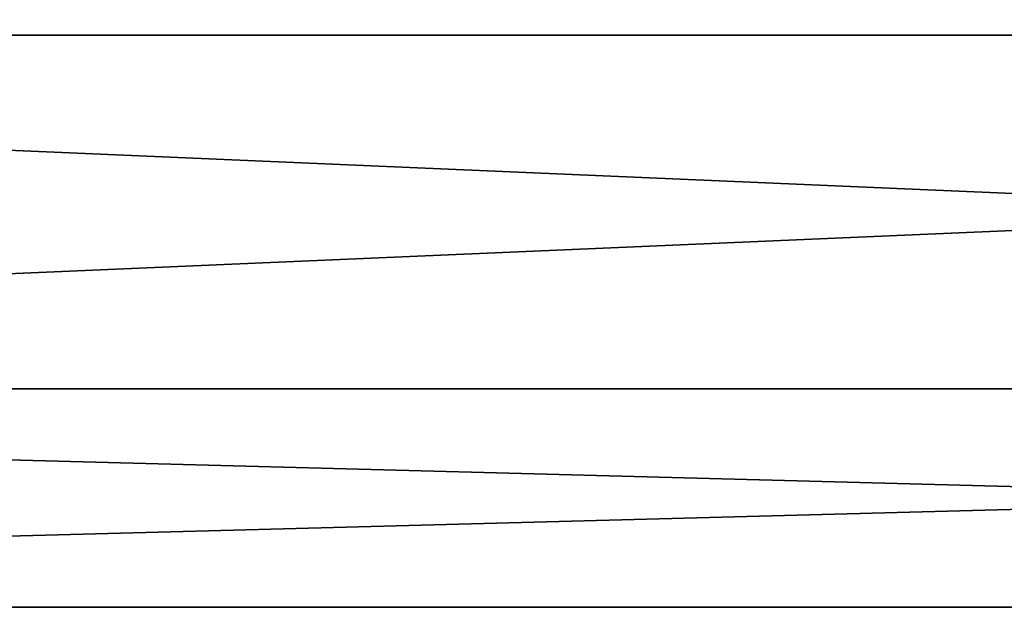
# Model space of a CAD drawing. Extents: x -252 to 252, y -10 to 1339.
# Tile 6 of 256: x -11 to 7, y 49 to 60. Entities that reach past the tile are written whole.
import ezdxf

# ---------------------------------------------------------------- set-up
doc = ezdxf.new("R2010")
doc.units = 0
doc.header["$LTSCALE"] = 52.148148
doc.layers.add('109', color=7, linetype='CONTINUOUS')
doc.layers.add('110', color=7, linetype='CONTINUOUS')

msp = doc.modelspace()

# ---------------------------------------------------------------- linework, layer by layer
at = {"layer": '109', "color": 7, "linetype": 'CONTINUOUS'}
for points in [[(-60, 65.966, 8.899), (-60, 59.5, 11), (90.15, 65.966, 8.899), (-60, 65.966, 8.899)], [(-60, 65.966, -8.899), (90.15, 65.966, -8.899), (90.15, 59.5, -11), (-60, 65.966, -8.899)], [(-60, 59.5, -11), (-60, 65.966, -8.899), (90.15, 59.5, -11), (-60, 59.5, -11)], [(-60, 59.5, 11), (90.15, 59.5, 11), (90.15, 65.966, 8.899), (-60, 59.5, 11)]]:
    msp.add_3dface(points, dxfattribs=at)
at = {"layer": '110', "color": 7, "linetype": 'CONTINUOUS'}
for points in [[(90.15, 59.5, 11), (-60, 53.034, 8.899), (90.15, 53.034, 8.899), (90.15, 59.5, 11)], [(90.15, 59.5, 11), (-60, 59.5, 11), (-60, 53.034, 8.899), (90.15, 59.5, 11)], [(-60, 53.034, -8.899), (-60, 59.5, -11), (90.15, 53.034, -8.899), (-60, 53.034, -8.899)], [(-60, 59.5, -11), (90.15, 59.5, -11), (90.15, 53.034, -8.899), (-60, 59.5, -11)], [(-60, 53.034, 8.899), (-60, 49.038, 3.399), (90.15, 53.034, 8.899), (-60, 53.034, 8.899)], [(-60, 49.038, 3.399), (90.15, 49.038, 3.399), (90.15, 53.034, 8.899), (-60, 49.038, 3.399)], [(-60, 49.038, -3.399), (-60, 53.034, -8.899), (90.15, 49.038, -3.399), (-60, 49.038, -3.399)], [(-60, 53.034, -8.899), (90.15, 53.034, -8.899), (90.15, 49.038, -3.399), (-60, 53.034, -8.899)], [(-60, 49.038, 3.399), (-60, 49.038, -3.399), (90.15, 49.038, 3.399), (-60, 49.038, 3.399)], [(-60, 49.038, -3.399), (90.15, 49.038, -3.399), (90.15, 49.038, 3.399), (-60, 49.038, -3.399)]]:
    msp.add_3dface(points, dxfattribs=at)

doc.saveas('drawing.dxf')
